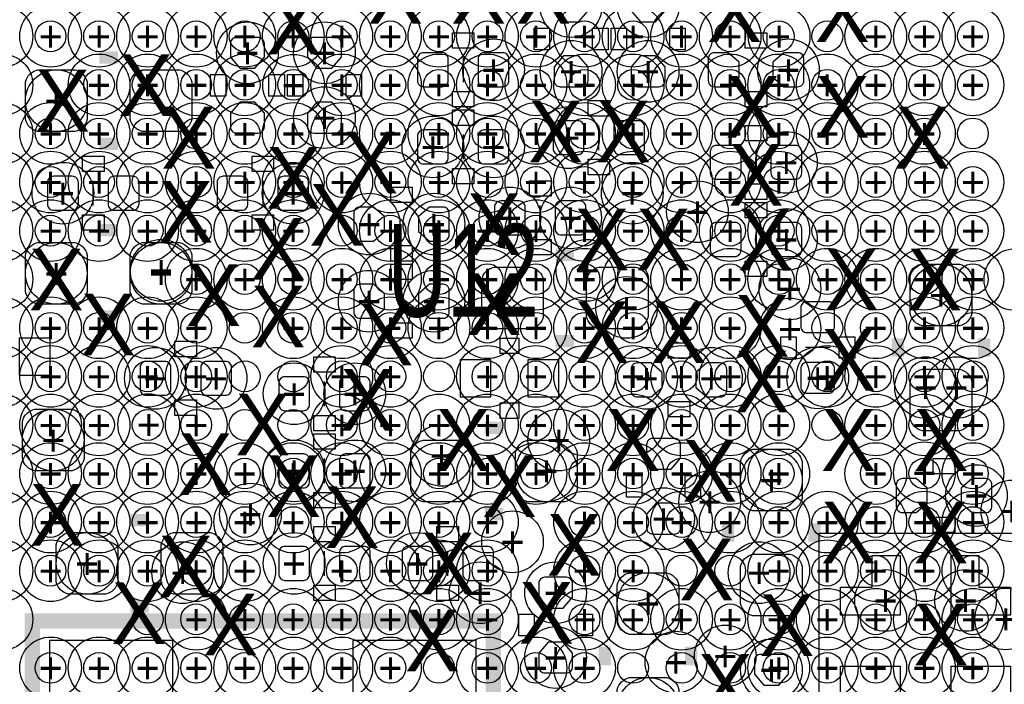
# Model space of a CAD drawing. Extents: x -65 to 355, y -46 to 251.
# Tile 14 of 28: x 24.03 to 32.14, y 2.94 to 8.41. Entities that reach past the tile are written whole.
import ezdxf
from ezdxf.enums import TextEntityAlignment as Align

# ---------------------------------------------------------------- set-up
doc = ezdxf.new("R2010")
doc.units = 0
for name, color, linetype in [('MA_NCLEGEND-1-2', 7, 'CONTINUOUS'), ('MA_NCLEGEND-14-15', 7, 'CONTINUOUS'), ('MA_NCLEGEND-15-16', 7, 'CONTINUOUS'), ('MA_NCLEGEND-2-3', 7, 'CONTINUOUS'), ('MA_NCLEGEND-3-14', 7, 'CONTINUOUS'), ('PG_SILKSCREEN_BOTTOM', 7, 'CONTINUOUS'), ('PIN_BOTTOM', 7, 'CONTINUOUS'), ('PIN_TOP', 7, 'CONTINUOUS'), ('RD_ASSEMBLY_TOP', 7, 'CONTINUOUS')]:
    doc.layers.add(name, color=color, linetype=linetype)

# ---------------------------------------------------------------- blocks, each defined once
blk = doc.blocks.new('FIGURE_CIRCLE')
blk.add_circle((0, 0), 0.5)

msp = doc.modelspace()

# ---------------------------------------------------------------- linework, layer by layer
at = {"layer": 'PG_SILKSCREEN_BOTTOM'}
for points in [[(27.7749, 8.3058), (27.7749, 8.1788), (27.5971, 8.1788), (27.5971, 8.3058)], [(28.3972, 8.1661), (28.2702, 8.1661), (28.2702, 8.3439), (28.3972, 8.3439)], [(28.8798, 8.1661), (28.7528, 8.1661), (28.7528, 8.3439), (28.8798, 8.3439)], [(29.0322, 8.1661), (28.9052, 8.1661), (28.9052, 8.3439), (29.0322, 8.3439)], [(29.5148, 8.1661), (29.3878, 8.1661), (29.3878, 8.3439), (29.5148, 8.3439)], [(30.0101, 8.1788), (30.0101, 8.3058), (30.1879, 8.3058), (30.1879, 8.1788)], [(25.7302, 7.7851), (25.6032, 7.7851), (25.6032, 7.9629), (25.7302, 7.9629)], [(26.2128, 7.7851), (26.0858, 7.7851), (26.0858, 7.9629), (26.2128, 7.9629)], [(26.3652, 7.7851), (26.2382, 7.7851), (26.2382, 7.9629), (26.3652, 7.9629)], [(26.8478, 7.7851), (26.7208, 7.7851), (26.7208, 7.9629), (26.8478, 7.9629)], [(27.7749, 7.8232), (27.7749, 7.6962), (27.5971, 7.6962), (27.5971, 7.8232)], [(30.0101, 7.6962), (30.0101, 7.8232), (30.1879, 7.8232), (30.1879, 7.6962)], [(28.7147, 7.62), (28.7147, 7.747), (28.8925, 7.747), (28.8925, 7.62)], [(27.7749, 7.6708), (27.7749, 7.5438), (27.5971, 7.5438), (27.5971, 7.6708)], [(30.1879, 7.5438), (30.1879, 7.4168), (30.0101, 7.4168), (30.0101, 7.5438)], [(24.5491, 7.1628), (24.5491, 7.2898), (24.7269, 7.2898), (24.7269, 7.1628)], [(26.1239, 7.2898), (26.1239, 7.1628), (25.9461, 7.1628), (25.9461, 7.2898)], [(28.7147, 7.1374), (28.7147, 7.2644), (28.8925, 7.2644), (28.8925, 7.1374)], [(27.7749, 7.1882), (27.7749, 7.0612), (27.5971, 7.0612), (27.5971, 7.1882)], [(28.2321, 6.9596), (28.2321, 7.0866), (28.4099, 7.0866), (28.4099, 6.9596)], [(30.1879, 7.0612), (30.1879, 6.9342), (30.0101, 6.9342), (30.0101, 7.0612)], [(27.2669, 7.0358), (27.2669, 6.9088), (27.0891, 6.9088), (27.0891, 7.0358)], [(30.1879, 6.9088), (30.1879, 6.7818), (30.0101, 6.7818), (30.0101, 6.9088)], [(24.5491, 6.6802), (24.5491, 6.8072), (24.7269, 6.8072), (24.7269, 6.6802)], [(26.1239, 6.8072), (26.1239, 6.6802), (25.9461, 6.6802), (25.9461, 6.8072)], [(28.2321, 6.477), (28.2321, 6.604), (28.4099, 6.604), (28.4099, 6.477)], [(27.2669, 6.5532), (27.2669, 6.4262), (27.0891, 6.4262), (27.0891, 6.5532)], [(30.1879, 6.4262), (30.1879, 6.2992), (30.0101, 6.2992), (30.0101, 6.4262)], [(27.2669, 6.4008), (27.2669, 6.2738), (27.0891, 6.2738), (27.0891, 6.4008)], [(27.2669, 5.9182), (27.2669, 5.7912), (27.0891, 5.7912), (27.0891, 5.9182)], [(25.3111, 5.6388), (25.3111, 5.7658), (25.4889, 5.7658), (25.4889, 5.6388)], [(28.1432, 5.6642), (27.9908, 5.6642), (27.9908, 5.7912), (28.1432, 5.7912)], [(30.4292, 5.6261), (30.3022, 5.6261), (30.3022, 5.8039), (30.4292, 5.8039)], [(30.9118, 5.6261), (30.7848, 5.6261), (30.7848, 5.8039), (30.9118, 5.8039)], [(29.3751, 5.6261), (29.3751, 5.7531), (29.5529, 5.7531), (29.5529, 5.6261)], [(26.4541, 5.5118), (26.4541, 5.6388), (26.6319, 5.6388), (26.6319, 5.5118)], [(25.3111, 5.1562), (25.3111, 5.2832), (25.4889, 5.2832), (25.4889, 5.1562)], [(28.1432, 5.2578), (28.1432, 5.1308), (27.9908, 5.1308), (27.9908, 5.2578)], [(29.3751, 5.1435), (29.3751, 5.2705), (29.5529, 5.2705), (29.5529, 5.1435)], [(26.4541, 5.0292), (26.4541, 5.1562), (26.6319, 5.1562), (26.6319, 5.0292)], [(26.4541, 4.8768), (26.4541, 5.0038), (26.6319, 5.0038), (26.6319, 4.8768)], [(31.5595, 4.6736), (31.5595, 4.8006), (31.7373, 4.8006), (31.7373, 4.6736)], [(29.0322, 4.6609), (29.1592, 4.6609), (29.1592, 4.4831), (29.0322, 4.4831)], [(29.5148, 4.6609), (29.6418, 4.6609), (29.6418, 4.4831), (29.5148, 4.4831)], [(26.4541, 4.3942), (26.4541, 4.5212), (26.6319, 4.5212), (26.6319, 4.3942)], [(31.5595, 4.191), (31.5595, 4.318), (31.7373, 4.318), (31.7373, 4.191)], [(26.4541, 4.1148), (26.4541, 4.2418), (26.6319, 4.2418), (26.6319, 4.1148)], [(27.4701, 4.1148), (27.4701, 4.2418), (27.6479, 4.2418), (27.6479, 4.1148)], [(26.4541, 3.6322), (26.4541, 3.7592), (26.6319, 3.7592), (26.6319, 3.6322)], [(27.4701, 3.6322), (27.4701, 3.7592), (27.6479, 3.7592), (27.6479, 3.6322)], [(28.1432, 3.5179), (28.2702, 3.5179), (28.2702, 3.3401), (28.1432, 3.3401)], [(28.6258, 3.5179), (28.7528, 3.5179), (28.7528, 3.3401), (28.6258, 3.3401)]]:
    msp.add_lwpolyline(points, close=True, dxfattribs=at)
for points, const_width in [([(24.8412, 8.1026), (24.6888, 8.1026)], 0.1016), ([(24.8412, 7.3914), (24.6888, 7.3914)], 0.1016), ([(24.8412, 6.6802), (24.6888, 6.6802)], 0.1016), ([(28.448, 6.477), (28.6004, 6.477)], 0.1016), ([(24.8412, 5.969), (24.6888, 5.969)], 0.1016), ([(31.2674, 5.6388), (31.2674, 5.7912)], 0.1016), ([(31.9786, 5.6388), (31.9786, 5.7912)], 0.1016), ([(28.448, 5.7658), (28.6004, 5.7658)], 0.1016), ([(28.0162, 5.0546), (27.8638, 5.0546)], 0.1016), ([(28.0162, 4.3434), (27.8638, 4.3434)], 0.1016), ([(25.0952, 4.2926), (24.9428, 4.2926)], 0.1016), ([(29.8704, 4.2672), (29.8704, 4.1148)], 0.1016), ([(30.5816, 4.2672), (30.5816, 4.1148)], 0.1016), ([(25.0952, 3.5814), (24.9428, 3.5814)], 0.1016), ([(24.13508, 3.463036), (27.93492, 3.463036), (27.93492, 1.362964), (24.13508, 1.362964), (24.13508, 3.463036)], 0.127), ([(28.8544, 3.0988), (28.8544, 3.2512)], 0.1016), ([(29.5656, 3.0988), (29.5656, 3.2512)], 0.1016)]:
    msp.add_lwpolyline(points, dxfattribs=dict(at, const_width=const_width))
for points in [[(27.686, 8.1026), (27.686, 7.8994)], [(27.686, 7.4676), (27.686, 7.2644)], [(28.8036, 7.3406), (28.8036, 7.5438)], [(30.099, 7.3406), (30.099, 7.1374)], [(24.638, 6.8834), (24.638, 7.0866)], [(26.035, 7.0866), (26.035, 6.8834)], [(28.321, 6.6802), (28.321, 6.8834)], [(30.099, 6.7056), (30.099, 6.5024)], [(30.7086, 5.715), (30.5054, 5.715)], [(25.4, 5.3594), (25.4, 5.5626)], [(26.543, 5.2324), (26.543, 5.4356)], [(26.543, 4.5974), (26.543, 4.8006)], [(32.37611, 4.18211), (30.61589, 4.18211), (30.61589, 2.42189), (32.37611, 2.42189), (32.37611, 4.18211)], [(26.543, 3.8354), (26.543, 4.0386)], [(27.559, 3.8354), (27.559, 4.0386)]]:
    msp.add_lwpolyline(points, dxfattribs=at)
at = {"layer": 'PIN_BOTTOM'}
for points in [[(28.7147, 8.485378), (28.7147, 8.5979, 0.414214), (28.6639, 8.6487), (28.4861, 8.6487, 0.414214), (28.4353, 8.5979), (28.4353, 8.485378), (28.513278, 8.3947), (28.636722, 8.3947)], [(29.3497, 8.485378), (29.3497, 8.5979, 0.414214), (29.2989, 8.6487), (29.1211, 8.6487, 0.414214), (29.0703, 8.5979), (29.0703, 8.485378), (29.148278, 8.3947), (29.271722, 8.3947)], [(26.0477, 8.104378), (26.0477, 8.2169, 0.414214), (25.9969, 8.2677), (25.8191, 8.2677, 0.414214), (25.7683, 8.2169), (25.7683, 8.104378), (25.846278, 8.0137), (25.969722, 8.0137)], [(26.6827, 8.104378), (26.6827, 8.2169, 0.414214), (26.6319, 8.2677), (26.4541, 8.2677, 0.414214), (26.4033, 8.2169), (26.4033, 8.104378), (26.481278, 8.0137), (26.604722, 8.0137)], [(27.563064, 8.0899, 0.414214), (27.512264, 8.1407), (27.359864, 8.1407, 0.414214), (27.309064, 8.0899), (27.309064, 7.9121, 0.414214), (27.359864, 7.8613), (27.512264, 7.8613, 0.414214), (27.563064, 7.9121)], [(28.062936, 8.0899, 0.414214), (28.012136, 8.1407), (27.859736, 8.1407, 0.414214), (27.808936, 8.0899), (27.808936, 7.9121, 0.414214), (27.859736, 7.8613), (28.012136, 7.8613, 0.414214), (28.062936, 7.9121)], [(28.4353, 8.024622), (28.4353, 7.9121, 0.414214), (28.4861, 7.8613), (28.6639, 7.8613, 0.414214), (28.7147, 7.9121), (28.7147, 8.024622), (28.636722, 8.1153), (28.513278, 8.1153)], [(29.0703, 8.024622), (29.0703, 7.9121, 0.414214), (29.1211, 7.8613), (29.2989, 7.8613, 0.414214), (29.3497, 7.9121), (29.3497, 8.024622), (29.271722, 8.1153), (29.148278, 8.1153)], [(29.868622, 8.1407), (29.7561, 8.1407, 0.414214), (29.7053, 8.0899), (29.7053, 7.9121, 0.414214), (29.7561, 7.8613), (29.868622, 7.8613), (29.9593, 7.939278), (29.9593, 8.062722)], [(30.329378, 7.8613), (30.4419, 7.8613, 0.414214), (30.4927, 7.9121), (30.4927, 8.0899, 0.414214), (30.4419, 8.1407), (30.329378, 8.1407), (30.2387, 8.062722), (30.2387, 7.939278)], [(24.4856, 7.493), (24.1808, 7.493, -0.294587), (24.0792, 7.5946), (24.0792, 7.8994, -0.294587), (24.1808, 8.001), (24.4856, 8.001, -0.294587), (24.5872, 7.8994), (24.5872, 7.5946, -0.294587)], [(25.3492, 7.493), (25.0444, 7.493, -0.294587), (24.9428, 7.5946), (24.9428, 7.8994, -0.294587), (25.0444, 8.001), (25.3492, 8.001, -0.294587), (25.4508, 7.8994), (25.4508, 7.5946, -0.294587)], [(25.7683, 7.643622), (25.7683, 7.5311, 0.414214), (25.8191, 7.4803), (25.9969, 7.4803, 0.414214), (26.0477, 7.5311), (26.0477, 7.643622), (25.969722, 7.7343), (25.846278, 7.7343)], [(26.4033, 7.643622), (26.4033, 7.5311, 0.414214), (26.4541, 7.4803), (26.6319, 7.4803, 0.414214), (26.6827, 7.5311), (26.6827, 7.643622), (26.604722, 7.7343), (26.481278, 7.7343)], [(28.426664, 7.3533, 0.414214), (28.477464, 7.3025), (28.629864, 7.3025, 0.414214), (28.680664, 7.3533), (28.680664, 7.5311, 0.414214), (28.629864, 7.5819), (28.477464, 7.5819, 0.414214), (28.426664, 7.5311)], [(28.926536, 7.3533, 0.414214), (28.977336, 7.3025), (29.129736, 7.3025, 0.414214), (29.180536, 7.3533), (29.180536, 7.5311, 0.414214), (29.129736, 7.5819), (28.977336, 7.5819, 0.414214), (28.926536, 7.5311)], [(27.563064, 7.4549, 0.414214), (27.512264, 7.5057), (27.359864, 7.5057, 0.414214), (27.309064, 7.4549), (27.309064, 7.2771, 0.414214), (27.359864, 7.2263), (27.512264, 7.2263, 0.414214), (27.563064, 7.2771)], [(28.062936, 7.4549, 0.414214), (28.012136, 7.5057), (27.859736, 7.5057, 0.414214), (27.808936, 7.4549), (27.808936, 7.2771, 0.414214), (27.859736, 7.2263), (28.012136, 7.2263, 0.414214), (28.062936, 7.2771)], [(29.976064, 7.3279, 0.414214), (29.925264, 7.3787), (29.772864, 7.3787, 0.414214), (29.722064, 7.3279), (29.722064, 7.1501, 0.414214), (29.772864, 7.0993), (29.925264, 7.0993, 0.414214), (29.976064, 7.1501)], [(30.475936, 7.3279, 0.414214), (30.425136, 7.3787), (30.272736, 7.3787, 0.414214), (30.221936, 7.3279), (30.221936, 7.1501, 0.414214), (30.272736, 7.0993), (30.425136, 7.0993, 0.414214), (30.475936, 7.1501)], [(24.261064, 6.8961, 0.414214), (24.311864, 6.8453), (24.464264, 6.8453, 0.414214), (24.515064, 6.8961), (24.515064, 7.0739, 0.414214), (24.464264, 7.1247), (24.311864, 7.1247, 0.414214), (24.261064, 7.0739)], [(24.760936, 6.8961, 0.414214), (24.811736, 6.8453), (24.964136, 6.8453, 0.414214), (25.014936, 6.8961), (25.014936, 7.0739, 0.414214), (24.964136, 7.1247), (24.811736, 7.1247, 0.414214), (24.760936, 7.0739)], [(25.912064, 7.0739, 0.414214), (25.861264, 7.1247), (25.708864, 7.1247, 0.414214), (25.658064, 7.0739), (25.658064, 6.8961, 0.414214), (25.708864, 6.8453), (25.861264, 6.8453, 0.414214), (25.912064, 6.8961)], [(26.411936, 7.0739, 0.414214), (26.361136, 7.1247), (26.208736, 7.1247, 0.414214), (26.157936, 7.0739), (26.157936, 6.8961, 0.414214), (26.208736, 6.8453), (26.361136, 6.8453, 0.414214), (26.411936, 6.8961)], [(27.944064, 6.6929, 0.414214), (27.994864, 6.6421), (28.147264, 6.6421, 0.414214), (28.198064, 6.6929), (28.198064, 6.8707, 0.414214), (28.147264, 6.9215), (27.994864, 6.9215, 0.414214), (27.944064, 6.8707)], [(28.443936, 6.6929, 0.414214), (28.494736, 6.6421), (28.647136, 6.6421, 0.414214), (28.697936, 6.6929), (28.697936, 6.8707, 0.414214), (28.647136, 6.9215), (28.494736, 6.9215, 0.414214), (28.443936, 6.8707)], [(26.947622, 6.8707), (26.8351, 6.8707, 0.414214), (26.7843, 6.8199), (26.7843, 6.6421, 0.414214), (26.8351, 6.5913), (26.947622, 6.5913), (27.0383, 6.669278), (27.0383, 6.792722)], [(27.408378, 6.5913), (27.5209, 6.5913, 0.414214), (27.5717, 6.6421), (27.5717, 6.8199, 0.414214), (27.5209, 6.8707), (27.408378, 6.8707), (27.3177, 6.792722), (27.3177, 6.669278)], [(29.976064, 6.6929, 0.414214), (29.925264, 6.7437), (29.772864, 6.7437, 0.414214), (29.722064, 6.6929), (29.722064, 6.5151, 0.414214), (29.772864, 6.4643), (29.925264, 6.4643, 0.414214), (29.976064, 6.5151)], [(30.475936, 6.6929, 0.414214), (30.425136, 6.7437), (30.272736, 6.7437, 0.414214), (30.221936, 6.6929), (30.221936, 6.5151, 0.414214), (30.272736, 6.4643), (30.425136, 6.4643, 0.414214), (30.475936, 6.5151)], [(24.4856, 6.0706), (24.1808, 6.0706, -0.294587), (24.0792, 6.1722), (24.0792, 6.477, -0.294587), (24.1808, 6.5786), (24.4856, 6.5786, -0.294587), (24.5872, 6.477), (24.5872, 6.1722, -0.294587)], [(25.3492, 6.0706), (25.0444, 6.0706, -0.294587), (24.9428, 6.1722), (24.9428, 6.477, -0.294587), (25.0444, 6.5786), (25.3492, 6.5786, -0.294587), (25.4508, 6.477), (25.4508, 6.1722, -0.294587)], [(27.94, 6.3754), (28.2448, 6.3754, -0.294587), (28.3464, 6.2738), (28.3464, 5.969, -0.294587), (28.2448, 5.8674), (27.94, 5.8674, -0.294587), (27.8384, 5.969), (27.8384, 6.2738, -0.294587)], [(28.8036, 6.3754), (29.1084, 6.3754, -0.294587), (29.21, 6.2738), (29.21, 5.969, -0.294587), (29.1084, 5.8674), (28.8036, 5.8674, -0.294587), (28.702, 5.969), (28.702, 6.2738, -0.294587)], [(31.369, 5.9944), (31.369, 6.2992, -0.294587), (31.4706, 6.4008), (31.7754, 6.4008, -0.294587), (31.877, 6.2992), (31.877, 5.9944, -0.294587), (31.7754, 5.8928), (31.4706, 5.8928, -0.294587)], [(26.947622, 6.2357), (26.8351, 6.2357, 0.414214), (26.7843, 6.1849), (26.7843, 6.0071, 0.414214), (26.8351, 5.9563), (26.947622, 5.9563), (27.0383, 6.034278), (27.0383, 6.157722)], [(27.408378, 5.9563), (27.5209, 5.9563, 0.414214), (27.5717, 6.0071), (27.5717, 6.1849, 0.414214), (27.5209, 6.2357), (27.408378, 6.2357), (27.3177, 6.157722), (27.3177, 6.034278)], [(30.6959, 5.837936, 0.414214), (30.7467, 5.888736), (30.7467, 6.041136, 0.414214), (30.6959, 6.091936), (30.5181, 6.091936, 0.414214), (30.4673, 6.041136), (30.4673, 5.888736, 0.414214), (30.5181, 5.837936)], [(25.023064, 5.3721, 0.414214), (25.073864, 5.3213), (25.226264, 5.3213, 0.414214), (25.277064, 5.3721), (25.277064, 5.5499, 0.414214), (25.226264, 5.6007), (25.073864, 5.6007, 0.414214), (25.023064, 5.5499)], [(25.522936, 5.3721, 0.414214), (25.573736, 5.3213), (25.726136, 5.3213, 0.414214), (25.776936, 5.3721), (25.776936, 5.5499, 0.414214), (25.726136, 5.6007), (25.573736, 5.6007, 0.414214), (25.522936, 5.5499)], [(29.233622, 5.588), (29.1211, 5.588, 0.414214), (29.0703, 5.5372), (29.0703, 5.3594, 0.414214), (29.1211, 5.3086), (29.233622, 5.3086), (29.3243, 5.386578), (29.3243, 5.510022)], [(29.694378, 5.3086), (29.8069, 5.3086, 0.414214), (29.8577, 5.3594), (29.8577, 5.5372, 0.414214), (29.8069, 5.588), (29.694378, 5.588), (29.6037, 5.510022), (29.6037, 5.386578)], [(30.6959, 5.338064, 0.414214), (30.7467, 5.388864), (30.7467, 5.541264, 0.414214), (30.6959, 5.592064), (30.5181, 5.592064, 0.414214), (30.4673, 5.541264), (30.4673, 5.388864, 0.414214), (30.5181, 5.338064)], [(31.369, 5.1308), (31.369, 5.4356, -0.294587), (31.4706, 5.5372), (31.7754, 5.5372, -0.294587), (31.877, 5.4356), (31.877, 5.1308, -0.294587), (31.7754, 5.0292), (31.4706, 5.0292, -0.294587)], [(26.166064, 5.2451, 0.414214), (26.216864, 5.1943), (26.369264, 5.1943, 0.414214), (26.420064, 5.2451), (26.420064, 5.4229, 0.414214), (26.369264, 5.4737), (26.216864, 5.4737, 0.414214), (26.166064, 5.4229)], [(26.665936, 5.2451, 0.414214), (26.716736, 5.1943), (26.869136, 5.1943, 0.414214), (26.919936, 5.2451), (26.919936, 5.4229, 0.414214), (26.869136, 5.4737), (26.716736, 5.4737, 0.414214), (26.665936, 5.4229)], [(24.1554, 5.207), (24.4602, 5.207, -0.294587), (24.5618, 5.1054), (24.5618, 4.8006, -0.294587), (24.4602, 4.699), (24.1554, 4.699, -0.294587), (24.0538, 4.8006), (24.0538, 5.1054, -0.294587)], [(27.6606, 4.445), (27.3558, 4.445, -0.294587), (27.2542, 4.5466), (27.2542, 4.8514, -0.294587), (27.3558, 4.953), (27.6606, 4.953, -0.294587), (27.7622, 4.8514), (27.7622, 4.5466, -0.294587)], [(28.5242, 4.445), (28.2194, 4.445, -0.294587), (28.1178, 4.5466), (28.1178, 4.8514, -0.294587), (28.2194, 4.953), (28.5242, 4.953, -0.294587), (28.6258, 4.8514), (28.6258, 4.5466, -0.294587)], [(29.4767, 4.802378), (29.4767, 4.9149, 0.414214), (29.4259, 4.9657), (29.2481, 4.9657, 0.414214), (29.1973, 4.9149), (29.1973, 4.802378), (29.275278, 4.7117), (29.398722, 4.7117)], [(30.48, 4.7752), (30.48, 4.4704, -0.294587), (30.3784, 4.3688), (30.0736, 4.3688, -0.294587), (29.972, 4.4704), (29.972, 4.7752, -0.294587), (30.0736, 4.8768), (30.3784, 4.8768, -0.294587)], [(26.166064, 4.6101, 0.414214), (26.216864, 4.5593), (26.369264, 4.5593, 0.414214), (26.420064, 4.6101), (26.420064, 4.7879, 0.414214), (26.369264, 4.8387), (26.216864, 4.8387, 0.414214), (26.166064, 4.7879)], [(26.665936, 4.6101, 0.414214), (26.716736, 4.5593), (26.869136, 4.5593, 0.414214), (26.919936, 4.6101), (26.919936, 4.7879, 0.414214), (26.869136, 4.8387), (26.716736, 4.8387, 0.414214), (26.665936, 4.7879)], [(31.418022, 4.6355), (31.3055, 4.6355, 0.414214), (31.2547, 4.5847), (31.2547, 4.4069, 0.414214), (31.3055, 4.3561), (31.418022, 4.3561), (31.5087, 4.434078), (31.5087, 4.557522)], [(31.878778, 4.3561), (31.9913, 4.3561, 0.414214), (32.0421, 4.4069), (32.0421, 4.5847, 0.414214), (31.9913, 4.6355), (31.878778, 4.6355), (31.7881, 4.557522), (31.7881, 4.434078)], [(29.1973, 4.341622), (29.1973, 4.2291, 0.414214), (29.2481, 4.1783), (29.4259, 4.1783, 0.414214), (29.4767, 4.2291), (29.4767, 4.341622), (29.398722, 4.4323), (29.275278, 4.4323)], [(24.7396, 3.683), (24.4348, 3.683, -0.294587), (24.3332, 3.7846), (24.3332, 4.0894, -0.294587), (24.4348, 4.191), (24.7396, 4.191, -0.294587), (24.8412, 4.0894), (24.8412, 3.7846, -0.294587)], [(25.6032, 3.683), (25.2984, 3.683, -0.294587), (25.1968, 3.7846), (25.1968, 4.0894, -0.294587), (25.2984, 4.191), (25.6032, 4.191, -0.294587), (25.7048, 4.0894), (25.7048, 3.7846, -0.294587)], [(26.166064, 3.8481, 0.414214), (26.216864, 3.7973), (26.369264, 3.7973, 0.414214), (26.420064, 3.8481), (26.420064, 4.0259, 0.414214), (26.369264, 4.0767), (26.216864, 4.0767, 0.414214), (26.166064, 4.0259)], [(26.665936, 3.8481, 0.414214), (26.716736, 3.7973), (26.869136, 3.7973, 0.414214), (26.919936, 3.8481), (26.919936, 4.0259, 0.414214), (26.869136, 4.0767), (26.716736, 4.0767, 0.414214), (26.665936, 4.0259)], [(27.182064, 3.8481, 0.414214), (27.232864, 3.7973), (27.385264, 3.7973, 0.414214), (27.436064, 3.8481), (27.436064, 4.0259, 0.414214), (27.385264, 4.0767), (27.232864, 4.0767, 0.414214), (27.182064, 4.0259)], [(27.681936, 3.8481, 0.414214), (27.732736, 3.7973), (27.885136, 3.7973, 0.414214), (27.935936, 3.8481), (27.935936, 4.0259, 0.414214), (27.885136, 4.0767), (27.732736, 4.0767, 0.414214), (27.681936, 4.0259)], [(30.48, 3.9116), (30.48, 3.6068, -0.294587), (30.3784, 3.5052), (30.0736, 3.5052, -0.294587), (29.972, 3.6068), (29.972, 3.9116, -0.294587), (30.0736, 4.0132), (30.3784, 4.0132, -0.294587)], [(28.5877, 3.659378), (28.5877, 3.7719, 0.414214), (28.5369, 3.8227), (28.3591, 3.8227, 0.414214), (28.3083, 3.7719), (28.3083, 3.659378), (28.386278, 3.5687), (28.509722, 3.5687)], [(28.956, 3.4544), (28.956, 3.7592, -0.294587), (29.0576, 3.8608), (29.3624, 3.8608, -0.294587), (29.464, 3.7592), (29.464, 3.4544, -0.294587), (29.3624, 3.3528), (29.0576, 3.3528, -0.294587)], [(28.3083, 3.198622), (28.3083, 3.0861, 0.414214), (28.3591, 3.0353), (28.5369, 3.0353, 0.414214), (28.5877, 3.0861), (28.5877, 3.198622), (28.509722, 3.2893), (28.386278, 3.2893)], [(30.3657, 3.024378), (30.3657, 3.1369, 0.414214), (30.3149, 3.1877), (30.1371, 3.1877, 0.414214), (30.0863, 3.1369), (30.0863, 3.024378), (30.164278, 2.9337), (30.287722, 2.9337)], [(28.956, 2.5908), (28.956, 2.8956, -0.294587), (29.0576, 2.9972), (29.3624, 2.9972, -0.294587), (29.464, 2.8956), (29.464, 2.5908, -0.294587), (29.3624, 2.4892), (29.0576, 2.4892, -0.294587)]]:
    msp.add_lwpolyline(points, format="xyb", close=True, dxfattribs=at)
for points in [[(24.2824, 5.4864), (24.2824, 5.7912), (24.0284, 5.7912), (24.0284, 5.4864)], [(27.9146, 5.3086), (27.9146, 5.6134), (27.6606, 5.6134), (27.6606, 5.3086)], [(28.4734, 5.3086), (28.4734, 5.6134), (28.2194, 5.6134), (28.2194, 5.3086)], [(30.795976, 3.512058), (30.795976, 3.741928), (31.056072, 3.741928), (31.056072, 4.002024), (31.285942, 4.002024), (31.285942, 3.512058)], [(31.706058, 4.002024), (31.935928, 4.002024), (31.935928, 3.741928), (32.196024, 3.741928), (32.196024, 3.512058), (31.706058, 3.512058)], [(24.277066, 3.302), (24.277066, 1.524), (25.293066, 1.524), (25.293066, 3.302)], [(26.776934, 3.302), (26.776934, 1.524), (27.792934, 1.524), (27.792934, 3.302)], [(31.285942, 2.601976), (31.056072, 2.601976), (31.056072, 2.862072), (30.795976, 2.862072), (30.795976, 3.091942), (31.285942, 3.091942)], [(32.196024, 3.091942), (32.196024, 2.862072), (31.935928, 2.862072), (31.935928, 2.601976), (31.706058, 2.601976), (31.706058, 3.091942)]]:
    msp.add_lwpolyline(points, close=True, dxfattribs=at)
at = {"layer": 'PIN_TOP'}
for centre in [(24.285956, 8.277098), (24.686006, 8.277098), (25.086056, 8.277098), (25.486106, 8.277098), (25.885902, 8.277098), (26.285952, 8.277098), (26.686002, 8.277098), (27.086052, 8.277098), (27.486102, 8.277098), (27.885898, 8.277098), (28.285948, 8.277098), (28.685998, 8.277098), (29.086048, 8.277098), (29.486098, 8.277098), (29.885894, 8.277098), (30.285944, 8.277098), (30.685994, 8.277098), (31.086044, 8.277098), (31.486094, 8.277098), (31.88589, 8.277098), (24.686006, 7.877048), (25.086056, 7.877048), (25.486106, 7.877048), (25.885902, 7.877048), (26.285952, 7.877048), (26.686002, 7.877048), (27.086052, 7.877048), (27.486102, 7.877048), (27.885898, 7.877048), (28.285948, 7.877048), (28.685998, 7.877048), (29.086048, 7.877048), (29.486098, 7.877048), (29.885894, 7.877048), (30.285944, 7.877048), (30.685994, 7.877048), (31.086044, 7.877048), (31.486094, 7.877048), (31.88589, 7.877048), (24.285956, 7.476998), (24.686006, 7.476998), (25.086056, 7.476998), (25.486106, 7.476998), (25.885902, 7.476998), (26.285952, 7.476998), (26.686002, 7.476998), (27.086052, 7.476998), (27.486102, 7.476998), (27.885898, 7.476998), (28.285948, 7.476998), (28.685998, 7.476998), (29.086048, 7.476998), (29.486098, 7.476998), (29.885894, 7.476998), (30.285944, 7.476998), (30.685994, 7.476998), (31.086044, 7.476998), (31.486094, 7.476998), (31.88589, 7.476998), (24.285956, 7.076948), (24.686006, 7.076948), (25.086056, 7.076948), (25.486106, 7.076948), (25.885902, 7.076948), (26.285952, 7.076948), (26.686002, 7.076948), (27.086052, 7.076948), (27.486102, 7.076948), (27.885898, 7.076948), (28.285948, 7.076948), (28.685998, 7.076948), (29.086048, 7.076948), (29.486098, 7.076948), (29.885894, 7.076948), (30.285944, 7.076948), (30.685994, 7.076948), (31.086044, 7.076948), (31.486094, 7.076948), (31.88589, 7.076948), (24.285956, 6.676898), (24.686006, 6.676898), (25.086056, 6.676898), (25.486106, 6.676898), (25.885902, 6.676898), (26.285952, 6.676898), (26.686002, 6.676898), (27.086052, 6.676898), (27.486102, 6.676898), (27.885898, 6.676898), (28.285948, 6.676898), (28.685998, 6.676898), (29.086048, 6.676898), (29.486098, 6.676898), (29.885894, 6.676898), (30.285944, 6.676898), (30.685994, 6.676898), (31.086044, 6.676898), (31.486094, 6.676898), (31.88589, 6.676898), (25.486106, 6.277102), (25.885902, 6.277102), (26.285952, 6.277102), (26.686002, 6.277102), (27.086052, 6.277102), (27.486102, 6.277102), (27.885898, 6.277102), (28.285948, 6.277102), (28.685998, 6.277102), (29.086048, 6.277102), (29.486098, 6.277102), (29.885894, 6.277102), (30.285944, 6.277102), (30.685994, 6.277102), (31.086044, 6.277102), (31.486094, 6.277102), (31.88589, 6.277102), (24.285956, 5.877052), (24.686006, 5.877052), (25.086056, 5.877052), (25.486106, 5.877052), (25.885902, 5.877052), (26.285952, 5.877052), (26.686002, 5.877052), (27.086052, 5.877052), (27.486102, 5.877052), (27.885898, 5.877052), (28.285948, 5.877052), (28.685998, 5.877052), (29.086048, 5.877052), (29.486098, 5.877052), (29.885894, 5.877052), (30.685994, 5.877052), (31.086044, 5.877052), (31.486094, 5.877052), (31.88589, 5.877052), (24.285956, 5.477002), (24.686006, 5.477002), (25.086056, 5.477002), (25.486106, 5.477002), (25.885902, 5.477002), (26.285952, 5.477002), (26.686002, 5.477002), (27.086052, 5.477002), (27.486102, 5.477002), (27.885898, 5.477002), (28.285948, 5.477002), (28.685998, 5.477002), (29.086048, 5.477002), (29.486098, 5.477002), (29.885894, 5.477002), (30.285944, 5.477002), (30.685994, 5.477002), (31.086044, 5.477002), (31.486094, 5.477002), (31.88589, 5.477002), (24.285956, 5.076952), (24.686006, 5.076952), (25.086056, 5.076952), (25.486106, 5.076952), (25.885902, 5.076952), (26.285952, 5.076952), (26.686002, 5.076952), (27.086052, 5.076952), (27.486102, 5.076952), (27.885898, 5.076952), (28.285948, 5.076952), (28.685998, 5.076952), (29.086048, 5.076952), (29.486098, 5.076952), (29.885894, 5.076952), (30.285944, 5.076952), (30.685994, 5.076952), (31.086044, 5.076952), (31.486094, 5.076952), (31.88589, 5.076952), (24.285956, 4.676902), (24.686006, 4.676902), (25.086056, 4.676902), (25.486106, 4.676902), (25.885902, 4.676902), (26.285952, 4.676902), (26.686002, 4.676902), (27.086052, 4.676902), (27.486102, 4.676902), (27.885898, 4.676902), (28.285948, 4.676902), (28.685998, 4.676902), (29.086048, 4.676902), (29.486098, 4.676902), (29.885894, 4.676902), (30.285944, 4.676902), (31.086044, 4.676902), (31.486094, 4.676902), (31.88589, 4.676902), (24.285956, 4.277106), (24.686006, 4.277106), (25.086056, 4.277106), (25.486106, 4.277106), (25.885902, 4.277106), (26.285952, 4.277106), (26.686002, 4.277106), (27.086052, 4.277106), (27.486102, 4.277106), (27.885898, 4.277106), (28.685998, 4.277106), (29.086048, 4.277106), (29.486098, 4.277106), (29.885894, 4.277106), (30.285944, 4.277106), (30.685994, 4.277106), (31.086044, 4.277106), (31.486094, 4.277106), (31.88589, 4.277106), (24.285956, 3.877056), (24.686006, 3.877056), (25.086056, 3.877056), (25.486106, 3.877056), (25.885902, 3.877056), (26.686002, 3.877056), (27.086052, 3.877056), (27.486102, 3.877056), (27.885898, 3.877056), (28.685998, 3.877056), (29.086048, 3.877056), (29.486098, 3.877056), (29.885894, 3.877056), (30.285944, 3.877056), (30.685994, 3.877056), (31.086044, 3.877056), (31.486094, 3.877056), (31.88589, 3.877056), (25.086056, 3.477006), (25.486106, 3.477006), (25.885902, 3.477006), (26.285952, 3.477006), (26.686002, 3.477006), (27.086052, 3.477006), (27.486102, 3.477006), (27.885898, 3.477006), (28.685998, 3.477006), (29.086048, 3.477006), (29.486098, 3.477006), (29.885894, 3.477006), (30.285944, 3.477006), (30.685994, 3.477006), (31.086044, 3.477006), (31.486094, 3.477006), (31.88589, 3.477006), (24.285956, 3.076956), (24.686006, 3.076956), (25.086056, 3.076956), (25.486106, 3.076956), (25.885902, 3.076956), (26.285952, 3.076956), (26.686002, 3.076956), (27.086052, 3.076956), (27.486102, 3.076956), (27.885898, 3.076956), (28.285948, 3.076956), (28.685998, 3.076956), (29.086048, 3.076956), (29.486098, 3.076956), (29.885894, 3.076956), (30.285944, 3.076956), (30.685994, 3.076956), (31.086044, 3.076956), (31.486094, 3.076956), (31.88589, 3.076956)]:
    msp.add_circle(centre, 0.127, dxfattribs=at)

# ---------------------------------------------------------------- block references
at = {"layer": 'MA_NCLEGEND-1-2', "xscale": 0.508, "yscale": 0.508}
for p in [(23.885906, 8.277098), (24.285956, 8.277098), (24.686006, 8.277098), (25.086056, 8.277098), (25.486106, 8.277098), (25.885902, 8.277098), (26.285952, 8.277098), (26.686002, 8.277098), (27.086052, 8.277098), (27.486102, 8.277098), (27.885898, 8.277098), (28.285948, 8.277098), (28.685998, 8.277098), (29.086048, 8.277098), (29.486098, 8.277098), (29.885894, 8.277098), (31.086044, 8.277098), (31.486094, 8.277098), (31.88589, 8.277098), (23.885906, 7.877048), (24.686006, 7.877048), (25.086056, 7.877048), (25.486106, 7.877048), (25.885902, 7.877048), (26.289, 7.874), (26.686002, 7.877048), (27.086052, 7.877048), (27.486102, 7.877048), (27.885898, 7.877048), (28.285948, 7.877048), (28.685998, 7.877048), (29.086048, 7.877048), (29.486098, 7.877048), (29.885894, 7.877048), (30.285944, 7.877048), (30.685994, 7.877048), (31.086044, 7.877048), (31.486094, 7.877048), (31.88589, 7.877048), (23.885906, 7.476998), (24.285956, 7.476998), (24.686006, 7.476998), (25.086056, 7.476998), (25.486106, 7.476998), (25.885902, 7.476998), (26.285952, 7.476998), (26.686002, 7.476998), (27.086052, 7.476998), (27.486102, 7.476998), (27.885898, 7.476998), (28.285948, 7.476998), (28.685998, 7.476998), (29.086048, 7.476998), (29.486098, 7.476998), (29.885894, 7.476998), (30.285944, 7.476998), (30.685994, 7.476998), (31.086044, 7.476998), (31.486094, 7.476998), (23.885906, 7.076948), (24.285956, 7.076948), (24.686006, 7.076948), (25.086056, 7.076948), (25.486106, 7.076948), (25.885902, 7.076948), (26.285952, 7.076948), (26.686002, 7.076948), (27.086052, 7.076948), (27.486102, 7.076948), (27.885898, 7.076948), (28.285948, 7.076948), (28.685998, 7.076948), (29.086048, 7.076948), (29.486098, 7.076948), (29.885894, 7.076948), (30.285944, 7.076948), (30.685994, 7.076948), (31.086044, 7.076948), (31.486094, 7.076948), (31.88589, 7.076948), (23.885906, 6.676898), (24.285956, 6.676898), (24.686006, 6.676898), (25.086056, 6.676898), (25.486106, 6.676898), (25.885902, 6.676898), (26.285952, 6.676898), (27.086052, 6.676898), (27.486102, 6.676898), (27.885898, 6.676898), (28.285948, 6.676898), (28.685998, 6.676898), (29.086048, 6.676898), (29.486098, 6.676898), (29.885894, 6.676898), (30.285944, 6.676898), (30.685994, 6.676898), (31.086044, 6.676898), (31.486094, 6.676898), (31.88589, 6.676898), (23.885906, 6.277102), (25.486106, 6.277102), (25.885902, 6.277102), (26.285952, 6.277102), (26.686002, 6.277102), (27.086052, 6.277102), (27.486102, 6.277102), (27.885898, 6.277102), (28.285948, 6.277102), (28.685998, 6.277102), (29.086048, 6.277102), (29.486098, 6.277102), (29.885894, 6.277102), (30.285944, 6.277102), (30.685994, 6.277102), (31.086044, 6.277102), (31.486094, 6.277102), (31.88589, 6.277102), (23.885906, 5.877052), (24.285956, 5.877052), (24.686006, 5.877052), (25.086056, 5.877052), (25.486106, 5.877052), (26.285952, 5.877052), (26.686002, 5.877052), (27.086052, 5.877052), (27.486102, 5.877052), (27.885898, 5.877052), (28.285948, 5.877052), (28.685998, 5.877052), (29.086048, 5.877052), (29.486098, 5.877052), (29.885894, 5.877052), (30.3784, 5.8674), (31.086044, 5.877052), (31.486094, 5.877052), (31.88589, 5.877052), (23.885906, 5.477002), (24.285956, 5.477002), (24.686006, 5.477002), (25.086056, 5.477002), (25.486106, 5.477002), (26.686002, 5.477002), (27.086052, 5.477002), (27.885898, 5.477002), (28.285948, 5.477002), (28.685998, 5.477002), (29.086048, 5.477002), (29.486098, 5.477002), (29.885894, 5.477002), (30.285944, 5.477002), (30.685994, 5.477002), (31.086044, 5.477002), (31.486094, 5.477002), (31.88589, 5.477002), (23.885906, 5.076952), (24.285956, 5.076952), (24.686006, 5.076952), (25.0952, 5.08), (25.486106, 5.076952), (26.686002, 5.076952), (27.086052, 5.076952), (27.486102, 5.076952), (27.885898, 5.076952), (28.285948, 5.076952), (28.685998, 5.076952), (29.086048, 5.076952), (29.486098, 5.076952), (29.885894, 5.076952), (30.285944, 5.076952), (31.086044, 5.076952), (31.486094, 5.076952), (31.88589, 5.076952), (23.885906, 4.676902), (24.285956, 4.676902), (24.686006, 4.676902), (25.086056, 4.676902), (25.486106, 4.676902), (25.885902, 4.676902), (26.285952, 4.676902), (26.686002, 4.676902), (27.086052, 4.676902), (27.486102, 4.676902), (27.885898, 4.676902), (28.285948, 4.676902), (28.685998, 4.676902), (29.086048, 4.676902), (29.486098, 4.676902), (29.885894, 4.676902), (30.285944, 4.676902), (31.086044, 4.676902), (31.88589, 4.676902), (23.885906, 4.277106), (24.285956, 4.277106), (24.686006, 4.277106), (25.086056, 4.277106), (25.486106, 4.277106), (25.885902, 4.277106), (26.285952, 4.277106), (26.686002, 4.277106), (27.086052, 4.277106), (27.486102, 4.277106), (27.885898, 4.277106), (28.685998, 4.277106), (29.086048, 4.277106), (29.486098, 4.277106), (29.885894, 4.277106), (30.285944, 4.277106), (30.685994, 4.277106), (31.086044, 4.277106), (31.486094, 4.277106), (31.88589, 4.277106), (23.885906, 3.877056), (24.285956, 3.877056), (24.686006, 3.877056), (25.086056, 3.877056), (25.486106, 3.877056), (25.885902, 3.877056), (26.686002, 3.877056), (27.086052, 3.877056), (27.486102, 3.877056), (27.885898, 3.877056), (28.685998, 3.877056), (29.086048, 3.877056), (30.285944, 3.877056), (30.685994, 3.877056), (31.086044, 3.877056), (31.486094, 3.877056), (31.88589, 3.877056), (23.885906, 3.477006), (25.486106, 3.477006), (25.885902, 3.477006), (26.285952, 3.477006), (26.686002, 3.477006), (27.086052, 3.477006), (27.486102, 3.477006), (27.885898, 3.477006), (28.685998, 3.477006), (29.086048, 3.477006), (29.486098, 3.477006), (29.885894, 3.477006), (30.285944, 3.477006), (30.685994, 3.477006), (31.086044, 3.477006), (31.486094, 3.477006), (31.88589, 3.477006), (24.285956, 3.076956), (24.686006, 3.076956), (25.086056, 3.076956), (25.486106, 3.076956), (25.885902, 3.076956), (26.285952, 3.076956), (26.686002, 3.076956), (27.086052, 3.076956), (27.885898, 3.076956), (28.285948, 3.076956), (28.685998, 3.076956), (30.285944, 3.076956), (30.685994, 3.076956), (31.086044, 3.076956), (31.486094, 3.076956), (31.88589, 3.076956)]:
    msp.add_blockref('FIGURE_CIRCLE', p, dxfattribs=at)
at = {"layer": 'MA_NCLEGEND-14-15', "xscale": 0.508, "yscale": 0.508}
for p in [(28.575, 7.9883), (29.21, 7.9883), (26.543, 7.6073), (27.436064, 7.366), (29.078936, 6.985), (29.6164, 6.8326), (27.4447, 6.731), (28.570936, 6.7818), (25.1968, 6.35), (28.706064, 6.35), (30.3784, 6.1976), (27.4447, 6.096), (25.649936, 5.461), (29.1973, 5.461), (31.496, 5.3848), (31.75, 5.3848), (26.792936, 5.334), (24.3078, 4.953), (28.4734, 4.953), (26.792936, 4.699), (29.718, 4.445), (25.9334, 4.3434), (28.0924, 4.1148), (30.1244, 3.8608), (27.8257, 3.6957), (29.845, 3.175), (29.21, 2.7432)]:
    msp.add_blockref('FIGURE_CIRCLE', p, dxfattribs=at)
at = {"layer": 'MA_NCLEGEND-15-16', "xscale": 0.508, "yscale": 0.508}
for p in [(28.575, 8.5217), (29.21, 8.5217), (25.908, 8.1407), (26.543, 8.1407), (27.935936, 8.001), (28.575, 7.9883), (29.21, 7.9883), (30.3657, 8.001), (24.3332, 7.747), (26.543, 7.6073), (28.553664, 7.4422), (27.436064, 7.366), (27.935936, 7.366), (30.348936, 7.239), (24.388064, 6.985), (26.284936, 6.985), (29.078936, 6.985), (29.6164, 6.8326), (26.9113, 6.731), (27.4447, 6.731), (28.071064, 6.7818), (28.570936, 6.7818), (30.348936, 6.604), (24.3332, 6.3246), (25.1968, 6.3246), (30.3784, 6.1976), (26.9113, 6.096), (27.4447, 6.096), (31.623, 6.1468), (29.0322, 6.0452), (25.150064, 5.461), (25.649936, 5.461), (29.1973, 5.461), (29.7307, 5.461), (30.607, 5.465064), (31.496, 5.3848), (31.75, 5.3848), (26.293064, 5.334), (26.792936, 5.334), (24.3078, 4.953), (27.5082, 4.826), (26.293064, 4.699), (26.792936, 4.699), (28.3718, 4.699), (30.226, 4.6228), (31.9151, 4.4958), (25.9334, 4.3434), (29.337, 4.3053), (28.0924, 4.1148), (24.5872, 3.937), (26.293064, 3.937), (27.309064, 3.937), (25.3746, 3.8608), (30.1244, 3.8608), (28.448, 3.6957), (29.21, 3.6068), (31.166054, 3.631946), (31.825946, 3.631946), (28.448, 3.1623), (30.226, 3.0607), (29.21, 2.7432)]:
    msp.add_blockref('FIGURE_CIRCLE', p, dxfattribs=at)
at = {"layer": 'MA_NCLEGEND-2-3', "xscale": 0.508, "yscale": 0.508}
for p in [(24.285956, 8.277098), (24.686006, 8.277098), (29.486098, 8.277098), (30.2895, 8.277098), (31.486094, 8.277098), (31.88589, 8.277098), (23.885906, 7.877048), (25.885902, 7.877048), (26.289, 7.874), (26.686002, 7.877048), (27.086052, 7.877048), (27.486102, 7.877048), (27.885898, 7.877048), (28.285948, 7.877048), (28.685998, 7.877048), (29.086048, 7.877048), (31.486094, 7.877048), (23.885906, 7.476998), (25.885902, 7.476998), (26.285952, 7.476998), (26.686002, 7.476998), (27.885898, 7.476998), (23.885906, 7.076948), (24.285956, 7.076948), (24.686006, 7.076948), (25.086056, 7.076948), (25.885902, 7.076948), (28.685998, 7.076948), (29.086048, 7.076948), (29.486098, 7.076948), (30.685994, 7.076948), (31.086044, 7.076948), (31.486094, 7.076948), (31.88589, 7.076948), (23.885906, 6.676898), (24.285956, 6.676898), (24.686006, 6.676898), (25.086056, 6.676898), (27.086052, 6.676898), (27.486102, 6.676898), (30.685994, 6.676898), (31.086044, 6.676898), (31.486094, 6.676898), (23.885906, 6.277102), (26.686002, 6.277102), (27.086052, 6.277102), (27.486102, 6.277102), (28.685998, 6.277102), (29.086048, 6.277102), (29.486098, 6.277102), (32.2326, 6.2738), (23.885906, 5.877052), (25.486106, 5.877052), (30.3784, 5.8674), (23.885906, 5.477002), (24.285956, 5.477002), (24.686006, 5.477002), (26.686002, 5.477002), (27.885898, 5.477002), (28.285948, 5.477002), (28.685998, 5.477002), (29.086048, 5.477002), (31.086044, 5.477002), (31.486094, 5.477002), (31.88589, 5.477002), (23.885906, 5.076952), (24.285956, 5.076952), (24.686006, 5.076952), (25.0952, 5.08), (26.686002, 5.076952), (31.086044, 5.076952), (23.885906, 4.676902), (24.686006, 4.676902), (25.086056, 4.676902), (27.486102, 4.676902), (28.685998, 4.676902), (31.486094, 4.683506), (32.2072, 4.3688), (23.885906, 4.277106), (25.885902, 4.277106), (26.285952, 4.277106), (27.885898, 4.277106), (29.486098, 4.277106), (29.885894, 4.277106), (23.885906, 3.877056), (24.285956, 3.877056), (24.686006, 3.877056), (25.885902, 3.877056), (26.686002, 3.877056), (27.086052, 3.877056), (27.885898, 3.877056), (28.685998, 3.877056), (31.086044, 3.877056), (31.486094, 3.877056), (32.1564, 3.4798), (23.885906, 3.477006), (26.285952, 3.477006), (26.686002, 3.477006), (27.885898, 3.477006), (28.685998, 3.477006), (29.086048, 3.477006), (29.486098, 3.477006), (30.685994, 3.477006), (31.086044, 3.477006), (31.486094, 3.477006), (24.285956, 3.076956), (24.686006, 3.076956), (25.086056, 3.076956), (26.285952, 3.076956), (26.686002, 3.076956), (27.885898, 3.076956), (28.285948, 3.076956), (28.685998, 3.076956), (29.4386, 3.1242), (30.685994, 3.076956)]:
    msp.add_blockref('FIGURE_CIRCLE', p, dxfattribs=at)

# ---------------------------------------------------------------- texts
at = {"layer": 'MA_NCLEGEND-1-2'}
for p in [(24.285956, 8.277098), (24.686006, 8.277098), (25.086056, 8.277098), (25.486106, 8.277098), (25.885902, 8.277098), (26.285952, 8.277098), (26.686002, 8.277098), (27.086052, 8.277098), (27.486102, 8.277098), (27.885898, 8.277098), (28.285948, 8.277098), (28.685998, 8.277098), (29.086048, 8.277098), (29.486098, 8.277098), (29.885894, 8.277098), (31.086044, 8.277098), (31.486094, 8.277098), (31.88589, 8.277098), (24.686006, 7.877048), (25.086056, 7.877048), (25.486106, 7.877048), (25.885902, 7.877048), (26.289, 7.874), (26.686002, 7.877048), (27.086052, 7.877048), (27.486102, 7.877048), (27.885898, 7.877048), (28.285948, 7.877048), (28.685998, 7.877048), (29.086048, 7.877048), (29.486098, 7.877048), (29.885894, 7.877048), (30.285944, 7.877048), (30.685994, 7.877048), (31.086044, 7.877048), (31.486094, 7.877048), (31.88589, 7.877048), (24.285956, 7.476998), (24.686006, 7.476998), (25.086056, 7.476998), (25.486106, 7.476998), (25.885902, 7.476998), (26.285952, 7.476998), (26.686002, 7.476998), (27.086052, 7.476998), (27.486102, 7.476998), (27.885898, 7.476998), (28.285948, 7.476998), (28.685998, 7.476998), (29.086048, 7.476998), (29.486098, 7.476998), (29.885894, 7.476998), (30.285944, 7.476998), (30.685994, 7.476998), (31.086044, 7.476998), (31.486094, 7.476998), (24.285956, 7.076948), (24.686006, 7.076948), (25.086056, 7.076948), (25.486106, 7.076948), (25.885902, 7.076948), (26.285952, 7.076948), (26.686002, 7.076948), (27.086052, 7.076948), (27.486102, 7.076948), (27.885898, 7.076948), (28.285948, 7.076948), (28.685998, 7.076948), (29.086048, 7.076948), (29.486098, 7.076948), (29.885894, 7.076948), (30.285944, 7.076948), (30.685994, 7.076948), (31.086044, 7.076948), (31.486094, 7.076948), (31.88589, 7.076948), (24.285956, 6.676898), (24.686006, 6.676898), (25.086056, 6.676898), (25.486106, 6.676898), (25.885902, 6.676898), (26.285952, 6.676898), (27.086052, 6.676898), (27.486102, 6.676898), (27.885898, 6.676898), (28.285948, 6.676898), (28.685998, 6.676898), (29.086048, 6.676898), (29.486098, 6.676898), (29.885894, 6.676898), (30.285944, 6.676898), (30.685994, 6.676898), (31.086044, 6.676898), (31.486094, 6.676898), (31.88589, 6.676898), (25.486106, 6.277102), (25.885902, 6.277102), (26.285952, 6.277102), (26.686002, 6.277102), (27.086052, 6.277102), (27.486102, 6.277102), (27.885898, 6.277102), (28.285948, 6.277102), (28.685998, 6.277102), (29.086048, 6.277102), (29.486098, 6.277102), (29.885894, 6.277102), (30.285944, 6.277102), (30.685994, 6.277102), (31.086044, 6.277102), (31.486094, 6.277102), (31.88589, 6.277102), (24.285956, 5.877052), (24.686006, 5.877052), (25.086056, 5.877052), (25.486106, 5.877052), (26.285952, 5.877052), (26.686002, 5.877052), (27.086052, 5.877052), (27.486102, 5.877052), (27.885898, 5.877052), (28.285948, 5.877052), (28.685998, 5.877052), (29.086048, 5.877052), (29.486098, 5.877052), (29.885894, 5.877052), (30.3784, 5.8674), (31.086044, 5.877052), (31.486094, 5.877052), (31.88589, 5.877052), (24.285956, 5.477002), (24.686006, 5.477002), (25.086056, 5.477002), (25.486106, 5.477002), (26.686002, 5.477002), (27.086052, 5.477002), (27.885898, 5.477002), (28.285948, 5.477002), (28.685998, 5.477002), (29.086048, 5.477002), (29.486098, 5.477002), (29.885894, 5.477002), (30.285944, 5.477002), (30.685994, 5.477002), (31.086044, 5.477002), (31.486094, 5.477002), (31.88589, 5.477002), (24.285956, 5.076952), (24.686006, 5.076952), (25.0952, 5.08), (25.486106, 5.076952), (26.686002, 5.076952), (27.086052, 5.076952), (27.486102, 5.076952), (27.885898, 5.076952), (28.285948, 5.076952), (28.685998, 5.076952), (29.086048, 5.076952), (29.486098, 5.076952), (29.885894, 5.076952), (30.285944, 5.076952), (31.086044, 5.076952), (31.486094, 5.076952), (31.88589, 5.076952), (24.285956, 4.676902), (24.686006, 4.676902), (25.086056, 4.676902), (25.486106, 4.676902), (25.885902, 4.676902), (26.285952, 4.676902), (26.686002, 4.676902), (27.086052, 4.676902), (27.486102, 4.676902), (27.885898, 4.676902), (28.285948, 4.676902), (28.685998, 4.676902), (29.086048, 4.676902), (29.486098, 4.676902), (29.885894, 4.676902), (30.285944, 4.676902), (31.086044, 4.676902), (31.88589, 4.676902), (24.285956, 4.277106), (24.686006, 4.277106), (25.086056, 4.277106), (25.486106, 4.277106), (25.885902, 4.277106), (26.285952, 4.277106), (26.686002, 4.277106), (27.086052, 4.277106), (27.486102, 4.277106), (27.885898, 4.277106), (28.685998, 4.277106), (29.086048, 4.277106), (29.486098, 4.277106), (29.885894, 4.277106), (30.285944, 4.277106), (30.685994, 4.277106), (31.086044, 4.277106), (31.486094, 4.277106), (31.88589, 4.277106), (24.285956, 3.877056), (24.686006, 3.877056), (25.086056, 3.877056), (25.486106, 3.877056), (25.885902, 3.877056), (26.686002, 3.877056), (27.086052, 3.877056), (27.486102, 3.877056), (27.885898, 3.877056), (28.685998, 3.877056), (29.086048, 3.877056), (30.285944, 3.877056), (30.685994, 3.877056), (31.086044, 3.877056), (31.486094, 3.877056), (31.88589, 3.877056), (25.486106, 3.477006), (25.885902, 3.477006), (26.285952, 3.477006), (26.686002, 3.477006), (27.086052, 3.477006), (27.486102, 3.477006), (27.885898, 3.477006), (28.685998, 3.477006), (29.086048, 3.477006), (29.486098, 3.477006), (29.885894, 3.477006), (30.285944, 3.477006), (30.685994, 3.477006), (31.086044, 3.477006), (31.486094, 3.477006), (31.88589, 3.477006), (24.285956, 3.076956), (24.686006, 3.076956), (25.086056, 3.076956), (25.486106, 3.076956), (25.885902, 3.076956), (26.285952, 3.076956), (26.686002, 3.076956), (27.086052, 3.076956), (27.885898, 3.076956), (28.285948, 3.076956), (28.685998, 3.076956), (30.285944, 3.076956), (30.685994, 3.076956), (31.086044, 3.076956), (31.486094, 3.076956), (31.88589, 3.076956)]:
    msp.add_text('+', height=0.254, dxfattribs=at).set_placement(p, align=Align.MIDDLE_CENTER)
at = {"layer": 'MA_NCLEGEND-14-15'}
for p in [(28.575, 7.9883), (29.21, 7.9883), (26.543, 7.6073), (27.436064, 7.366), (29.078936, 6.985), (29.6164, 6.8326), (27.4447, 6.731), (28.570936, 6.7818), (25.1968, 6.35), (28.706064, 6.35), (30.3784, 6.1976), (27.4447, 6.096), (25.649936, 5.461), (29.1973, 5.461), (31.496, 5.3848), (31.75, 5.3848), (26.792936, 5.334), (24.3078, 4.953), (28.4734, 4.953), (26.792936, 4.699), (29.718, 4.445), (25.9334, 4.3434), (28.0924, 4.1148), (30.1244, 3.8608), (27.8257, 3.6957), (29.845, 3.175)]:
    msp.add_text('+', height=0.254, dxfattribs=at).set_placement(p, align=Align.MIDDLE_CENTER)
at = {"layer": 'MA_NCLEGEND-15-16'}
for p in [(25.908, 8.1407), (26.543, 8.1407), (27.935936, 8.001), (28.575, 7.9883), (29.21, 7.9883), (30.3657, 8.001), (24.3332, 7.747), (26.543, 7.6073), (28.553664, 7.4422), (27.436064, 7.366), (27.935936, 7.366), (30.348936, 7.239), (24.388064, 6.985), (26.284936, 6.985), (29.078936, 6.985), (29.6164, 6.8326), (26.9113, 6.731), (27.4447, 6.731), (28.071064, 6.7818), (28.570936, 6.7818), (30.348936, 6.604), (24.3332, 6.3246), (25.1968, 6.3246), (30.3784, 6.1976), (26.9113, 6.096), (27.4447, 6.096), (31.623, 6.1468), (29.0322, 6.0452), (25.150064, 5.461), (25.649936, 5.461), (29.1973, 5.461), (29.7307, 5.461), (30.607, 5.465064), (31.496, 5.3848), (31.75, 5.3848), (26.293064, 5.334), (26.792936, 5.334), (24.3078, 4.953), (27.5082, 4.826), (26.293064, 4.699), (26.792936, 4.699), (28.3718, 4.699), (30.226, 4.6228), (31.9151, 4.4958), (25.9334, 4.3434), (29.337, 4.3053), (28.0924, 4.1148), (24.5872, 3.937), (26.293064, 3.937), (27.309064, 3.937), (25.3746, 3.8608), (30.1244, 3.8608), (28.448, 3.6957), (29.21, 3.6068), (31.166054, 3.631946), (31.825946, 3.631946), (28.448, 3.1623), (30.226, 3.0607)]:
    msp.add_text('+', height=0.254, dxfattribs=at).set_placement(p, align=Align.MIDDLE_CENTER)
at = {"layer": 'MA_NCLEGEND-2-3'}
for p in [(24.285956, 8.277098), (24.686006, 8.277098), (29.486098, 8.277098), (30.2895, 8.277098), (31.486094, 8.277098), (31.88589, 8.277098), (25.885902, 7.877048), (26.289, 7.874), (26.686002, 7.877048), (27.086052, 7.877048), (27.486102, 7.877048), (27.885898, 7.877048), (28.285948, 7.877048), (28.685998, 7.877048), (29.086048, 7.877048), (31.486094, 7.877048), (25.885902, 7.476998), (26.285952, 7.476998), (26.686002, 7.476998), (27.885898, 7.476998), (24.285956, 7.076948), (24.686006, 7.076948), (25.086056, 7.076948), (25.885902, 7.076948), (28.685998, 7.076948), (29.086048, 7.076948), (29.486098, 7.076948), (30.685994, 7.076948), (31.086044, 7.076948), (31.486094, 7.076948), (31.88589, 7.076948), (24.285956, 6.676898), (24.686006, 6.676898), (25.086056, 6.676898), (27.086052, 6.676898), (27.486102, 6.676898), (30.685994, 6.676898), (31.086044, 6.676898), (31.486094, 6.676898), (26.686002, 6.277102), (27.086052, 6.277102), (27.486102, 6.277102), (28.685998, 6.277102), (29.086048, 6.277102), (29.486098, 6.277102), (25.486106, 5.877052), (30.3784, 5.8674), (24.285956, 5.477002), (24.686006, 5.477002), (26.686002, 5.477002), (27.885898, 5.477002), (28.285948, 5.477002), (28.685998, 5.477002), (29.086048, 5.477002), (31.086044, 5.477002), (31.486094, 5.477002), (31.88589, 5.477002), (24.285956, 5.076952), (24.686006, 5.076952), (25.0952, 5.08), (26.686002, 5.076952), (31.086044, 5.076952), (24.686006, 4.676902), (25.086056, 4.676902), (27.486102, 4.676902), (28.685998, 4.676902), (31.486094, 4.683506), (32.2072, 4.3688), (25.885902, 4.277106), (26.285952, 4.277106), (27.885898, 4.277106), (29.486098, 4.277106), (29.885894, 4.277106), (24.285956, 3.877056), (24.686006, 3.877056), (25.885902, 3.877056), (26.686002, 3.877056), (27.086052, 3.877056), (27.885898, 3.877056), (28.685998, 3.877056), (31.086044, 3.877056), (31.486094, 3.877056), (26.285952, 3.477006), (26.686002, 3.477006), (27.885898, 3.477006), (28.685998, 3.477006), (29.086048, 3.477006), (29.486098, 3.477006), (30.685994, 3.477006), (31.086044, 3.477006), (31.486094, 3.477006), (32.1564, 3.4798), (24.285956, 3.076956), (24.686006, 3.076956), (25.086056, 3.076956), (26.285952, 3.076956), (26.686002, 3.076956), (27.885898, 3.076956), (28.285948, 3.076956), (28.685998, 3.076956), (29.4386, 3.1242), (30.685994, 3.076956)]:
    msp.add_text('+', height=0.254, dxfattribs=at).set_placement(p, align=Align.MIDDLE_CENTER)
at = {"layer": 'MA_NCLEGEND-3-14'}
for p in [(27.1272, 8.636), (27.813, 8.636), (28.3464, 8.636), (29.9212, 8.4836), (30.8102, 8.4836), (26.289, 8.382), (25.0698, 7.874), (24.384, 7.747), (30.0736, 7.6962), (30.8102, 7.6962), (28.448, 7.493), (29.0068, 7.493), (25.4254, 7.4422), (31.4706, 7.4422), (26.924, 7.239), (30.099, 7.1374), (26.289, 7.112), (25.4, 6.8326), (26.6446, 6.8072), (27.94, 6.731), (28.829, 6.604), (29.337, 6.604), (30.1752, 6.604), (26.162, 6.5278), (24.3332, 6.2738), (30.8864, 6.2738), (31.5722, 6.2738), (25.6286, 6.1468), (27.94, 6.0706), (26.162, 5.969), (24.760936, 5.903722), (28.829, 5.842), (29.464, 5.842), (30.149546, 5.8928), (27.049222, 5.821172), (30.861, 5.6134), (30.1498, 5.4356), (26.8986, 5.2832), (26.035, 5.08), (27.686, 4.953), (29.083, 4.953), (30.861, 4.953), (31.623, 4.953), (25.56129, 4.754626), (29.718, 4.699), (26.289, 4.572), (28.067, 4.572), (24.339296, 4.33705), (26.7716, 4.318), (30.861, 4.191), (31.623, 4.191), (28.6004, 4.0894), (25.4, 3.9116), (27.559, 3.937), (29.6926, 3.8862), (25.01392, 3.528568), (28.3718, 3.5306), (25.769824, 3.434588), (30.353, 3.429), (31.623, 3.3528), (27.432, 3.302), (29.845, 2.93751)]:
    msp.add_text('X', height=0.508, dxfattribs=at).set_placement(p, align=Align.MIDDLE_CENTER)
at = {"layer": 'RD_ASSEMBLY_TOP', "width": 0.666667}
msp.add_text('U12', height=0.762, dxfattribs=at).set_placement((27.686, 5.969), align=Align.CENTER)

doc.saveas('drawing.dxf')
